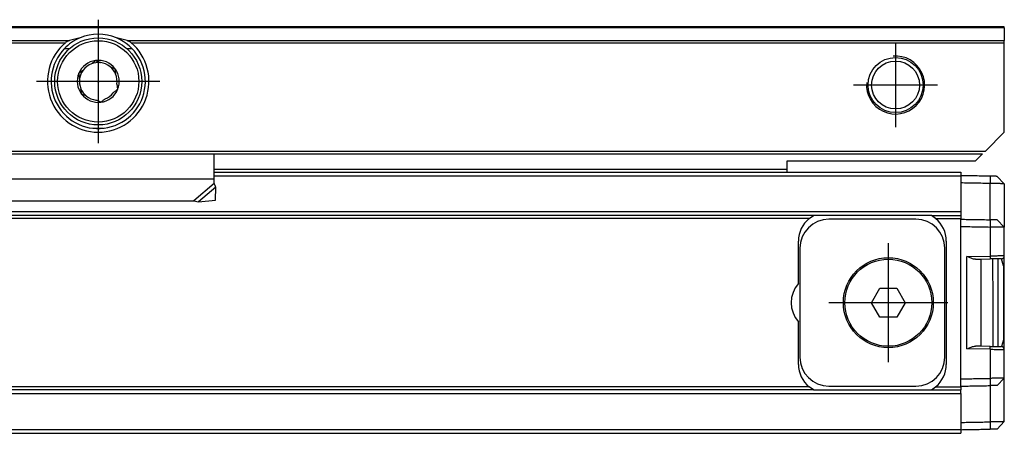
# Model space of a CAD drawing. Header units: millimetres. Extents: x -418 to 1275, y -151 to 443.
# Tile 42 of 47: x 1159 to 1227, y -51 to -22. Entities that reach past the tile are written whole.
import ezdxf

# ---------------------------------------------------------------- set-up
doc = ezdxf.new("R2010")
doc.units = ezdxf.units.MM
doc.linetypes.add('DOT_CENTER', pattern=[14, 12, -1, 0, -1])
doc.layers.add('1', color=7, linetype='Continuous')

# ---------------------------------------------------------------- blocks, each defined once
blk = doc.blocks.new('REGLA_SV2-570__53', base_point=(552.1, -50.848))
at = {"color": 7, "linetype": 'Continuous'}
for p, q in [((1172.6, -32.848), (1212.1, -32.848)), ((1212.1, -32.848), (1224.1, -32.848)), ((1224.1, -32.848), (1224.1, -33.098)), ((1224.1, -33.098), (1224.1, -33.116)), ((1224.1, -33.116), (1224.1, -33.598)), ((1226.6, -33.141), (1227.1, -33.65)), ((1224.1, -33.598), (1224.1, -35.579)), ((1227.1, -33.65), (1227.1, -36.65)), ((1213.932, -35.848), (565.268, -35.848)), ((1213.636, -36.048), (1213.932, -35.848)), ((1222.068, -35.848), (1213.932, -35.848)), ((1222.364, -36.048), (1222.068, -35.848)), ((1222.068, -35.848), (1224.1, -35.848)), ((1224.1, -35.579), (1224.1, -35.848)), ((1224.1, -35.848), (1224.1, -36.048)), ((1221, -36.098), (1215, -36.098)), ((1224.1, -36.098), (1224.1, -36.048)), ((1224.1, -36.598), (1224.1, -36.098)), ((1227.1, -36.65), (1226.6, -36.141)), ((1227.1, -38.623), (1227.1, -36.65)), ((1212.9, -40.525), (1212.9, -37.598)), ((1223.1, -37.598), (1223.1, -46.098)), ((1213, -38.098), (1213, -45.598)), ((1223, -45.598), (1223, -38.098)), ((1227.1, -45.072), (1227.1, -38.623)), ((1225.114, -38.854), (1225.5, -38.848)), ((1225.5, -38.848), (1226.117, -38.837)), ((1225.5, -44.848), (1225.5, -38.848)), ((1226.293, -38.834), (1226.3, -41.848)), ((1226.65, -38.827), (1226.65, -44.868)), ((1227.05, -39.298), (1226.903, -38.823)), ((1227.05, -39.298), (1227.05, -44.398)), ((1217.945, -41.848), (1218.523, -40.848)), ((1218.523, -40.848), (1219.677, -40.848)), ((1219.677, -40.848), (1220.255, -41.848)), ((1218.523, -42.848), (1217.945, -41.848)), ((1220.255, -41.848), (1219.677, -42.848)), ((1226.3, -41.848), (1226.3, -44.861)), ((1212.9, -46.098), (1212.9, -43.17)), ((1219.677, -42.848), (1218.523, -42.848)), ((1227.05, -44.398), (1226.903, -44.872)), ((1225.5, -44.848), (1225.114, -44.841)), ((1226.117, -44.858), (1225.5, -44.848)), ((1227.1, -47.045), (1227.1, -45.072)), ((1224.1, -47.598), (1224.1, -47.097)), ((1226.6, -47.554), (1227.1, -47.045)), ((1227.1, -50.045), (1227.1, -47.045)), ((1213.932, -47.848), (565.268, -47.848)), ((1213.932, -47.848), (1213.636, -47.648)), ((1213.932, -47.848), (1222.068, -47.848)), ((1215, -47.598), (1221, -47.598)), ((1222.068, -47.848), (1222.364, -47.648)), ((1222.068, -47.848), (1224.1, -47.848)), ((1224.1, -47.648), (1224.1, -47.598)), ((1224.1, -47.648), (1224.1, -47.848)), ((1224.1, -48.116), (1224.1, -47.848)), ((1224.1, -48.116), (1224.1, -50.097)), ((1224.1, -50.097), (1224.1, -50.579)), ((1227.1, -50.045), (1226.6, -50.554)), ((645.1, -50.848), (1224.1, -50.848)), ((1224.1, -50.579), (1224.1, -50.598)), ((1224.1, -50.598), (1224.1, -50.848))]:
    blk.add_line(p, q, dxfattribs=at)
at = {"color": 3, "linetype": 'Continuous'}
for p, q in [((1172.6, -33.116), (1224.1, -33.116)), ((1226.114, -33.133), (1226.117, -33.633)), ((1226.114, -36.133), (1226.117, -33.633)), ((1224.1, -35.579), (555.1, -35.579)), ((1213.636, -36.048), (565.564, -36.048)), ((1222.364, -36.048), (1224.1, -36.048)), ((1224.1, -47.097), (1224.1, -36.598)), ((1226.114, -36.133), (1226.117, -36.633)), ((1226.117, -36.633), (1226.117, -38.637)), ((1224.517, -38.665), (1226.117, -38.637)), ((1224.517, -45.03), (1224.517, -38.665)), ((1226.117, -45.058), (1224.517, -45.03)), ((1226.117, -45.058), (1226.117, -47.062)), ((1226.117, -47.062), (1226.114, -47.562)), ((555.1, -48.116), (1224.1, -48.116)), ((1213.636, -47.648), (565.564, -47.648)), ((1222.364, -47.648), (1224.1, -47.648)), ((1226.114, -47.562), (1226.117, -50.062)), ((1226.117, -50.062), (1226.114, -50.562)), ((555.1, -50.579), (1224.1, -50.579))]:
    blk.add_line(p, q, dxfattribs=at)
at = {"color": 7, "linetype": 'Continuous'}
for radius in [3.1, 3]:
    blk.add_circle((1219.1, -41.848), radius, dxfattribs=at)
for centre, radius, start, end in [((1214.9, -37.598), 2, 129.19497, 180), ((1215, -38.098), 2, 90, 180), ((1221, -38.098), 2, 0, 90), ((1221.1, -37.598), 2, 0, 50.80503), ((1226.9, -38.623), 0.2, 271.00001, 359.99999), ((1214.4, -41.848), 2, 138.59038, 221.40962), ((1226.9, -45.072), 0.2, 359.99999, 89.00001), ((1214.9, -46.098), 2, 180, 230.80503), ((1215, -45.598), 2, 180, 270), ((1221, -45.598), 2, 270, 0), ((1221.1, -46.098), 2, 309.19497, 0)]:
    blk.add_arc(centre, radius, start, end, dxfattribs=at)
for points, knots in [([(1226.114, -33.133), (1225.946, -33.13), (1225.608, -33.124), (1225.103, -33.115), (1224.6, -33.106), (1224.267, -33.1), (1224.1, -33.098)], [0, 0, 0, 0, 0.505996, 1.014397, 1.514475, 2.014552, 2.014552, 2.014552, 2.014552]), ([(1226.6, -33.141), (1226.576, -33.141), (1226.529, -33.14), (1226.427, -33.138), (1226.289, -33.136), (1226.174, -33.134), (1226.114, -33.133)], [0, 0, 0, 0, 0.0707996, 0.1415992, 0.3056381, 0.4859085, 0.4859085, 0.4859085, 0.4859085]), ([(1226.117, -33.633), (1225.948, -33.63), (1225.609, -33.624), (1225.103, -33.615), (1224.6, -33.606), (1224.267, -33.6), (1224.1, -33.598)], [0, 0, 0, 0, 0.508802, 1.017604, 1.517682, 2.017759, 2.017759, 2.017759, 2.017759]), ([(1227.1, -33.65), (1227.097, -33.65), (1227.084, -33.65), (1227.051, -33.649), (1226.993, -33.648), (1226.909, -33.647), (1226.779, -33.644), (1226.602, -33.641), (1226.416, -33.638), (1226.251, -33.635), (1226.162, -33.634), (1226.117, -33.633)], [0, 0, 0, 0, 0.0098667, 0.0394104, 0.0991166, 0.1836211, 0.2910939, 0.4876034, 0.7157254, 0.8481137, 0.9826962, 0.9826962, 0.9826962, 0.9826962]), ([(1224.1, -36.098), (1224.267, -36.1), (1224.6, -36.106), (1225.103, -36.115), (1225.608, -36.124), (1225.946, -36.13), (1226.114, -36.133)], [0, 0, 0, 0, 0.500077, 1.000155, 1.508556, 2.014552, 2.014552, 2.014552, 2.014552]), ([(1224.1, -36.598), (1224.267, -36.6), (1224.6, -36.606), (1225.103, -36.615), (1225.609, -36.624), (1225.948, -36.63), (1226.117, -36.633)], [0, 0, 0, 0, 0.500077, 1.000155, 1.508957, 2.017759, 2.017759, 2.017759, 2.017759]), ([(1226.6, -36.141), (1226.576, -36.141), (1226.529, -36.14), (1226.428, -36.138), (1226.29, -36.136), (1226.175, -36.134), (1226.114, -36.133)], [0, 0, 0, 0, 0.0707985, 0.1415971, 0.3041196, 0.4859063, 0.4859063, 0.4859063, 0.4859063]), ([(1227.1, -36.65), (1227.097, -36.65), (1227.084, -36.65), (1227.051, -36.649), (1226.993, -36.648), (1226.909, -36.647), (1226.779, -36.644), (1226.602, -36.641), (1226.416, -36.638), (1226.251, -36.635), (1226.162, -36.634), (1226.117, -36.633)], [0, 0, 0, 0, 0.0098667, 0.0394104, 0.0991166, 0.1836211, 0.2910939, 0.4876034, 0.7157254, 0.8481137, 0.9826962, 0.9826962, 0.9826962, 0.9826962]), ([(1225.114, -38.854), (1225.069, -38.85), (1224.97, -38.842), (1224.825, -38.791), (1224.671, -38.731), (1224.57, -38.687), (1224.517, -38.665)], [0, 0, 0, 0, 0.1337212, 0.2975506, 0.4588938, 0.6290857, 0.6290857, 0.6290857, 0.6290857]), ([(1226.903, -38.823), (1226.865, -38.824), (1226.789, -38.825), (1226.672, -38.827), (1226.549, -38.829), (1226.406, -38.832), (1226.261, -38.834), (1226.16, -38.836), (1226.117, -38.837)], [0, 0, 0, 0, 0.1148298, 0.2296597, 0.3497721, 0.4842881, 0.6585584, 0.7861578, 0.7861578, 0.7861578, 0.7861578]), ([(1224.517, -45.03), (1224.57, -45.008), (1224.671, -44.964), (1224.825, -44.904), (1224.97, -44.853), (1225.069, -44.845), (1225.114, -44.841)], [0, 0, 0, 0, 0.170192, 0.3315351, 0.4953645, 0.6290857, 0.6290857, 0.6290857, 0.6290857]), ([(1226.117, -44.858), (1226.178, -44.859), (1226.279, -44.861), (1226.425, -44.864), (1226.549, -44.866), (1226.673, -44.868), (1226.789, -44.87), (1226.865, -44.871), (1226.903, -44.872)], [0, 0, 0, 0, 0.1827556, 0.3018697, 0.4377761, 0.5564981, 0.671328, 0.7861578, 0.7861578, 0.7861578, 0.7861578]), ([(1224.1, -47.097), (1224.267, -47.095), (1224.6, -47.089), (1225.103, -47.08), (1225.609, -47.071), (1225.948, -47.065), (1226.117, -47.062)], [0, 0, 0, 0, 0.500077, 1.000155, 1.508957, 2.017759, 2.017759, 2.017759, 2.017759]), ([(1227.1, -47.045), (1227.097, -47.045), (1227.084, -47.045), (1227.051, -47.046), (1226.993, -47.047), (1226.909, -47.048), (1226.779, -47.051), (1226.602, -47.054), (1226.416, -47.057), (1226.251, -47.06), (1226.162, -47.061), (1226.117, -47.062)], [0, 0, 0, 0, 0.0098667, 0.0394104, 0.0991166, 0.1836211, 0.2910939, 0.4876034, 0.7157254, 0.8481137, 0.9826962, 0.9826962, 0.9826962, 0.9826962]), ([(1224.1, -47.598), (1224.267, -47.595), (1224.6, -47.589), (1225.103, -47.58), (1225.608, -47.571), (1225.946, -47.565), (1226.114, -47.562)], [0, 0, 0, 0, 0.500077, 1.000155, 1.508556, 2.014552, 2.014552, 2.014552, 2.014552]), ([(1226.6, -47.554), (1226.576, -47.554), (1226.529, -47.555), (1226.427, -47.557), (1226.289, -47.559), (1226.174, -47.561), (1226.114, -47.562)], [0, 0, 0, 0, 0.0707985, 0.1415971, 0.3060352, 0.4859063, 0.4859063, 0.4859063, 0.4859063]), ([(1224.1, -50.097), (1224.267, -50.095), (1224.6, -50.089), (1225.103, -50.08), (1225.609, -50.071), (1225.948, -50.065), (1226.117, -50.062)], [0, 0, 0, 0, 0.500077, 1.000155, 1.508957, 2.017759, 2.017759, 2.017759, 2.017759]), ([(1227.1, -50.045), (1227.097, -50.045), (1227.084, -50.045), (1227.051, -50.046), (1226.993, -50.047), (1226.909, -50.048), (1226.779, -50.051), (1226.602, -50.054), (1226.416, -50.057), (1226.251, -50.06), (1226.162, -50.061), (1226.117, -50.062)], [0, 0, 0, 0, 0.0098667, 0.0394104, 0.0991166, 0.1836211, 0.2910939, 0.4876034, 0.7157254, 0.8481137, 0.9826962, 0.9826962, 0.9826962, 0.9826962]), ([(1224.1, -50.598), (1224.267, -50.595), (1224.6, -50.589), (1225.103, -50.58), (1225.608, -50.571), (1225.946, -50.565), (1226.114, -50.562)], [0, 0, 0, 0, 0.500077, 1.000155, 1.508556, 2.014552, 2.014552, 2.014552, 2.014552]), ([(1226.6, -50.554), (1226.576, -50.554), (1226.529, -50.555), (1226.427, -50.557), (1226.289, -50.559), (1226.174, -50.561), (1226.114, -50.562)], [0, 0, 0, 0, 0.0707996, 0.1415992, 0.3066158, 0.4859085, 0.4859085, 0.4859085, 0.4859085])]:
    blk.add_open_spline(points, degree=3, knots=knots, dxfattribs=at)
at = {"color": 3, "linetype": 'Continuous'}
for points, knots in [([(1227.1, -38.623), (1227.088, -38.623), (1227.063, -38.624), (1227.014, -38.624), (1226.931, -38.625), (1226.81, -38.627), (1226.657, -38.629), (1226.489, -38.632), (1226.307, -38.634), (1226.182, -38.636), (1226.117, -38.637)], [0, 0, 0, 0, 0.0371329, 0.0742657, 0.145752, 0.2870589, 0.4367651, 0.6053267, 0.7900387, 0.9826434, 0.9826434, 0.9826434, 0.9826434]), ([(1226.117, -38.637), (1226.118, -38.649), (1226.118, -38.673), (1226.119, -38.71), (1226.119, -38.745), (1226.119, -38.776), (1226.119, -38.798), (1226.119, -38.817), (1226.118, -38.828), (1226.118, -38.836), (1226.117, -38.837)], [0, 0, 0, 0, 0.0363888, 0.0736028, 0.1094143, 0.1413872, 0.1661429, 0.176221, 0.19704, 0.2000142, 0.2000142, 0.2000142, 0.2000142]), ([(1226.117, -45.058), (1226.118, -45.046), (1226.118, -45.022), (1226.119, -44.985), (1226.119, -44.95), (1226.119, -44.919), (1226.119, -44.897), (1226.119, -44.878), (1226.118, -44.867), (1226.118, -44.859), (1226.117, -44.858)], [0, 0, 0, 0, 0.0363888, 0.0736028, 0.1094143, 0.1413872, 0.1661429, 0.176221, 0.19704, 0.2000142, 0.2000142, 0.2000142, 0.2000142]), ([(1226.117, -45.058), (1226.178, -45.059), (1226.304, -45.061), (1226.476, -45.063), (1226.648, -45.066), (1226.789, -45.068), (1226.919, -45.069), (1227.002, -45.071), (1227.063, -45.071), (1227.088, -45.072), (1227.1, -45.072)], [0, 0, 0, 0, 0.1810026, 0.3773167, 0.5185764, 0.6955845, 0.7995944, 0.9083777, 0.9455105, 0.9826434, 0.9826434, 0.9826434, 0.9826434])]:
    blk.add_open_spline(points, degree=3, knots=knots, dxfattribs=at)
at = {"layer": '1', "color": 2, "linetype": 'DOT_CENTER'}
for p, q in [((1219.1, -37.748), (1219.1, -45.948)), ((1223.2, -41.848), (1215, -41.848))]:
    blk.add_line(p, q, dxfattribs=at)
blk = doc.blocks.new('SOPORTE_SV2__54', base_point=(552.1, -34.907))
at = {"color": 7, "linetype": 'Continuous'}
for p, q in [((1227.1, -22.848), (552.1, -22.848)), ((1227.1, -22.906), (1227.1, -22.848)), ((1227.1, -22.906), (1227.1, -23.789)), ((1162.613, -24.35), (1162.255, -24.348)), ((1166.947, -24.35), (1166.587, -24.35)), ((1227.1, -23.93), (1227.1, -23.789)), ((1227.1, -30.098), (1227.1, -23.93)), ((1225.8, -31.397), (1227.1, -30.098)), ((553.6, -31.597), (1225.6, -31.597)), ((1172.6, -33.339), (1172.6, -31.597)), ((1225.1, -32.098), (1225.6, -31.597)), ((1225.1, -32.098), (1212.1, -32.098)), ((1212.1, -32.098), (1212.1, -32.648)), ((1172.6, -32.848), (1212.1, -32.848)), ((1212.1, -32.648), (1212.1, -32.848)), ((1172.6, -33.626), (1172.6, -33.339)), ((1172.688, -34.777), (1172.709, -33.888)), ((1158.014, -34.836), (1171.186, -34.836)), ((1171.186, -34.836), (1171.516, -34.907)), ((1171.516, -34.907), (1172.688, -34.777))]:
    blk.add_line(p, q, dxfattribs=at)
at = {"color": 3, "linetype": 'Continuous'}
for p, q in [((1227.1, -22.906), (552.1, -22.906)), ((946.589, -23.789), (1162.611, -23.789)), ((946.866, -23.93), (1162.334, -23.93)), ((1166.589, -23.789), (1227.1, -23.789)), ((1166.866, -23.93), (1227.1, -23.93)), ((1164.236, -29.827), (1164.964, -29.827)), ((553.406, -31.404), (1225.8, -31.397)), ((1172.6, -32.648), (1212.1, -32.648)), ((1172.6, -33.339), (1156.599, -33.339)), ((1172.6, -33.626), (1171.186, -34.836)), ((1172.709, -33.888), (1171.516, -34.907))]:
    blk.add_line(p, q, dxfattribs=at)
at = {"color": 7, "linetype": 'Continuous'}
for centre, radius in [((1164.6, -26.598), 3), ((1219.6, -26.848), 1.9), ((1219.6, -26.848), 1.65), ((1164.6, -26.598), 0.05)]:
    blk.add_circle(centre, radius, dxfattribs=at)
at = {"color": 3, "linetype": 'Continuous'}
blk.add_circle((1164.6, -26.598), 2.8, dxfattribs=at)
at = {"color": 7, "linetype": 'Continuous'}
for centre, radius, start, end in [((1164.6, -26.598), 3.25, 136.18694, 67.38014), ((1164.6, -26.598), 3.25, 112.61986, 136.18694), ((1164.708, -30.361), 6.899, 101.35534, 107.69677), ((1164.6, -26.598), 3.25, 67.38014, 112.61986), ((1164.492, -30.361), 6.899, 72.30323, 78.64466), ((1164.6, -26.598), 3.5, 130.35519, 49.64481), ((1164.6, -26.598), 1.45, 97.66894, 157.21862), ((1164.6, -26.598), 1.3, 111.27625, 143.16099), ((1164.6, -26.598), 1.3, 83.16099, 111.27625), ((1164.6, -26.598), 1.45, 97.21862, 97.66894), ((1164.6, -26.598), 1.45, 37.21862, 97.21862), ((1164.6, -26.598), 1.3, 51.27625, 83.16099), ((1164.6, -26.598), 1.3, 23.16099, 51.27625), ((1164.6, -26.598), 1.45, 337.21862, 37.21862), ((1164.599, -26.591), 1.447, 157.44557, 217.44609), ((1164.6, -26.598), 1.3, 171.27625, 203.16099), ((1164.6, -26.598), 1.3, 143.16099, 171.27625), ((1164.6, -26.598), 1.3, 351.27625, 23.16099), ((1164.6, -26.598), 1.3, 203.16099, 231.27625), ((1164.6, -26.598), 1.45, 277.21862, 337.21862), ((1164.606, -26.6), 1.447, 216.99116, 276.99168), ((1164.6, -26.598), 1.3, 231.27625, 263.16099), ((1164.6, -26.598), 1.3, 291.27625, 323.16099)]:
    blk.add_arc(centre, radius, start, end, dxfattribs=at)
for points, knots in [([(1162.611, -23.789), (1162.586, -23.797), (1162.537, -23.814), (1162.469, -23.844), (1162.4, -23.881), (1162.357, -23.912), (1162.334, -23.93)], [0, 0, 0, 0, 0.0793997, 0.1547809, 0.2241275, 0.3132398, 0.3132398, 0.3132398, 0.3132398]), ([(1166.866, -23.93), (1166.85, -23.918), (1166.809, -23.885), (1166.74, -23.848), (1166.663, -23.814), (1166.614, -23.797), (1166.589, -23.789)], [0, 0, 0, 0, 0.0602797, 0.1584387, 0.2338357, 0.3132537, 0.3132537, 0.3132537, 0.3132537]), ([(1164.128, -25.386), (1164.153, -25.367), (1164.203, -25.33), (1164.281, -25.27), (1164.355, -25.216), (1164.4, -25.175), (1164.418, -25.159)], [0, 0, 0, 0, 0.0947959, 0.1856625, 0.2960805, 0.368106, 0.368106, 0.368106, 0.368106]), ([(1164.418, -25.159), (1164.445, -25.173), (1164.5, -25.2), (1164.587, -25.236), (1164.672, -25.272), (1164.729, -25.296), (1164.755, -25.307)], [0, 0, 0, 0, 0.0916632, 0.1824064, 0.2833888, 0.368069, 0.368069, 0.368069, 0.368069]), ([(1165.413, -25.583), (1165.426, -25.589), (1165.458, -25.602), (1165.515, -25.626), (1165.585, -25.656), (1165.657, -25.685), (1165.713, -25.71), (1165.744, -25.718), (1165.755, -25.72)], [0, 0, 0, 0, 0.0406335, 0.1038032, 0.1856002, 0.2711583, 0.3359762, 0.3681998, 0.3681998, 0.3681998, 0.3681998]), ([(1165.755, -25.72), (1165.756, -25.751), (1165.76, -25.812), (1165.772, -25.902), (1165.784, -25.994), (1165.791, -26.055), (1165.795, -26.086)], [0, 0, 0, 0, 0.0917297, 0.1825419, 0.2744424, 0.3680689, 0.3680689, 0.3680689, 0.3680689]), ([(1163.263, -26.036), (1163.292, -26.017), (1163.343, -25.983), (1163.415, -25.928), (1163.485, -25.874), (1163.535, -25.837), (1163.56, -25.818)], [0, 0, 0, 0, 0.1044472, 0.1824524, 0.2743888, 0.3680526, 0.3680526, 0.3680526, 0.3680526]), ([(1163.315, -26.4), (1163.311, -26.369), (1163.303, -26.308), (1163.292, -26.217), (1163.281, -26.126), (1163.269, -26.066), (1163.263, -26.036)], [0, 0, 0, 0, 0.0936956, 0.1856625, 0.2764057, 0.368069, 0.368069, 0.368069, 0.368069]), ([(1163.451, -27.471), (1163.447, -27.441), (1163.439, -27.382), (1163.428, -27.292), (1163.416, -27.201), (1163.409, -27.14), (1163.405, -27.109)], [0, 0, 0, 0, 0.0886581, 0.1790162, 0.2709526, 0.3646164, 0.3646164, 0.3646164, 0.3646164]), ([(1165.937, -27.159), (1165.913, -27.175), (1165.862, -27.208), (1165.789, -27.264), (1165.715, -27.321), (1165.665, -27.358), (1165.64, -27.377)], [0, 0, 0, 0, 0.0873461, 0.1821549, 0.2742485, 0.3680756, 0.3680756, 0.3680756, 0.3680756]), ([(1165.885, -26.795), (1165.889, -26.826), (1165.897, -26.887), (1165.908, -26.979), (1165.919, -27.069), (1165.931, -27.129), (1165.937, -27.159)], [0, 0, 0, 0, 0.0938272, 0.1859207, 0.2765324, 0.3680692, 0.3680692, 0.3680692, 0.3680692]), ([(1163.787, -27.612), (1163.758, -27.6), (1163.701, -27.576), (1163.613, -27.539), (1163.53, -27.504), (1163.475, -27.481), (1163.451, -27.471)], [0, 0, 0, 0, 0.0936638, 0.1856002, 0.2861065, 0.3646164, 0.3646164, 0.3646164, 0.3646164]), ([(1165.072, -27.809), (1165.047, -27.828), (1164.998, -27.865), (1164.923, -27.922), (1164.849, -27.977), (1164.803, -28.017), (1164.782, -28.036)], [0, 0, 0, 0, 0.0936265, 0.1855269, 0.2831339, 0.3680797, 0.3680797, 0.3680797, 0.3680797]), ([(1164.782, -28.036), (1164.772, -28.03), (1164.744, -28.013), (1164.687, -27.99), (1164.612, -27.958), (1164.529, -27.924), (1164.472, -27.9), (1164.445, -27.888)], [0, 0, 0, 0, 0.0349141, 0.0986765, 0.1825178, 0.2800718, 0.3681804, 0.3681804, 0.3681804, 0.3681804]), ([(1172.709, -33.888), (1172.7, -33.868), (1172.682, -33.826), (1172.655, -33.762), (1172.627, -33.695), (1172.609, -33.65), (1172.6, -33.626)], [0, 0, 0, 0, 0.0660342, 0.1356749, 0.2077706, 0.2833141, 0.2833141, 0.2833141, 0.2833141])]:
    blk.add_open_spline(points, degree=3, knots=knots, dxfattribs=at)
at = {"layer": '1', "color": 2, "linetype": 'DOT_CENTER'}
for p, q in [((1164.6, -22.348), (1164.6, -30.848)), ((1164.6, -22.348), (1164.6, -30.848)), ((1219.6, -23.948), (1219.6, -29.748)), ((1168.85, -26.598), (1160.35, -26.598)), ((1168.85, -26.598), (1160.35, -26.598)), ((1222.5, -26.848), (1216.7, -26.848))]:
    blk.add_line(p, q, dxfattribs=at)
at = {"layer": '1', "color": 30, "linetype": 'Continuous'}
blk.add_arc((1219.6, -26.848), 2, 175, 95, dxfattribs=at)
blk.add_arc((1219.6, -26.848), 2, 175, 95, dxfattribs=at)
blk = doc.blocks.new('REGLA_SV2-570mm__55', base_point=(552.1, -50.848))
for name, p in [('SOPORTE_SV2__54', (552.1, -34.907)), ('REGLA_SV2-570__53', (552.1, -50.848))]:
    blk.add_blockref(name, p)
blk = doc.blocks.new('Top4', base_point=(639.6, -36.848))
blk.add_blockref('REGLA_SV2-570mm__55', (552.1, -50.848))

msp = doc.modelspace()

# ---------------------------------------------------------------- block references
msp.add_blockref('Top4', (639.6, -36.848))

doc.saveas('drawing.dxf')
